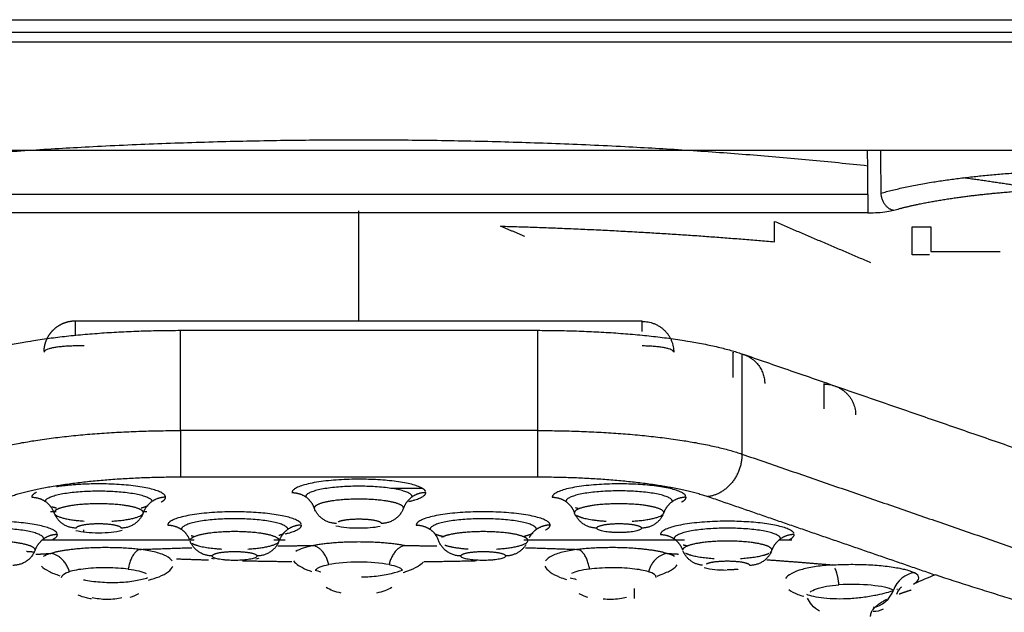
# Model space of a CAD drawing. Header units: millimetres. Extents: x 4946 to 6276, y -4769 to -3439.
# Tile 81 of 195: x 5806 to 5819, y -4062 to -4054. Entities that reach past the tile are written whole.
import ezdxf

# ---------------------------------------------------------------- set-up
doc = ezdxf.new("R2010")
doc.units = ezdxf.units.MM
doc.layers.add('ROXX_NEOmini_FIXTURE', color=7, linetype='Continuous', true_color=0x000000)

msp = doc.modelspace()

# ---------------------------------------------------------------- linework, layer by layer
at = {"layer": 'ROXX_NEOmini_FIXTURE', "color": 18, "lineweight": -3, "true_color": 0x000000}
for points, degree in [([(5785.838, -4054.224), (5825.734, -4054.224), (5865.63, -4054.224)], 2), ([(5857.615, -4054.386), (5824.502, -4054.386), (5791.39, -4054.386)], 2), ([(5857.411, -4054.511), (5824.475, -4054.511), (5791.538, -4054.511)], 2), ([(5799.438, -4055.883), (5824.638, -4055.883), (5849.838, -4055.883)], 2), ([(5816.905, -4056.446), (5816.902, -4056.165), (5816.9, -4055.883)], 2), ([(5817.063, -4055.883), (5817.065, -4056.065), (5817.067, -4056.247), (5817.069, -4056.429)], 3), ([(5816.905, -4056.446), (5810.438, -4056.446), (5803.971, -4056.446)], 2), ([(5816.905, -4056.679), (5810.438, -4056.679), (5803.971, -4056.679)], 2), ([(5810.438, -4058.051), (5810.438, -4057.352), (5810.438, -4056.653)], 2), ([(5812.544, -4056.979), (5812.391, -4056.914), (5812.238, -4056.848)], 2), ([(5815.716, -4056.787), (5816.327, -4057.049), (5816.938, -4057.31)], 2), ([(5815.716, -4057.047), (5815.716, -4056.917), (5815.716, -4056.787)], 2), ([(5817.466, -4057.212), (5817.466, -4057.034), (5817.466, -4056.855)], 2), ([(5817.466, -4056.855), (5817.585, -4056.855), (5817.703, -4056.855)], 2), ([(5817.703, -4056.855), (5817.703, -4057.013), (5817.703, -4057.17)], 2), ([(5817.686, -4057.212), (5817.576, -4057.212), (5817.466, -4057.212)], 2), ([(5817.703, -4057.17), (5818.144, -4057.17), (5818.585, -4057.17)], 2), ([(5806.838, -4058.051), (5810.438, -4058.051), (5814.038, -4058.051)], 2), ([(5808.17, -4059.446), (5808.17, -4058.809), (5808.17, -4058.172)], 2), ([(5808.17, -4058.172), (5810.438, -4058.172), (5812.706, -4058.172)], 2), ([(5812.706, -4058.172), (5812.706, -4058.809), (5812.706, -4059.446)], 2), ([(5806.95, -4058.371), (5806.894, -4058.371), (5806.838, -4058.371)], 2), ([(5815.304, -4058.471), (5817.783, -4059.327), (5820.261, -4060.182)], 2), ([(5815.304, -4058.471), (5815.304, -4059.108), (5815.304, -4059.745)], 2), ([(5812.706, -4059.446), (5810.438, -4059.446), (5808.17, -4059.446)], 2), ([(5815.304, -4059.745), (5817.612, -4060.541), (5819.919, -4061.338)], 2), ([(5808.17, -4060.035), (5810.438, -4060.035), (5812.706, -4060.035)], 2), ([(5811.241, -4060.181), (5811.043, -4060.181), (5810.845, -4060.181)], 2), ([(5814.872, -4060.285), (5816.316, -4060.783), (5817.761, -4061.282)], 2), ([(5806.591, -4060.48), (5806.556, -4060.48), (5806.521, -4060.48)], 2), ([(5807.746, -4060.48), (5807.717, -4060.48), (5807.687, -4060.48)], 2), ([(5809.888, -4060.474), (5809.882, -4060.463), (5809.877, -4060.451), (5809.873, -4060.439)], 3), ([(5813.194, -4060.534), (5813.188, -4060.522), (5813.183, -4060.51), (5813.178, -4060.498)], 3), ([(5806.938, -4060.71), (5806.938, -4060.719), (5806.938, -4060.728), (5806.938, -4060.738)], 3), ([(5808.347, -4060.839), (5807.38, -4060.839), (5806.412, -4060.839)], 2), ([(5808.309, -4060.888), (5808.303, -4060.877), (5808.298, -4060.865), (5808.293, -4060.853)], 3), ([(5809.503, -4060.839), (5809.431, -4060.839), (5809.359, -4060.839)], 2), ([(5814.576, -4060.839), (5813.556, -4060.839), (5812.535, -4060.839)], 2), ([(5815.937, -4060.839), (5815.86, -4060.839), (5815.782, -4060.839)], 2), ([(5806.524, -4061.008), (5806.484, -4061.019), (5806.453, -4061.032), (5806.428, -4061.048)], 3), ([(5808.067, -4061.104), (5808.052, -4061.082), (5808.002, -4061.038), (5807.838, -4060.984), (5807.717, -4060.964), (5807.651, -4060.957)], 3), ([(5809.861, -4060.908), (5809.812, -4060.917), (5809.726, -4060.938), (5809.66, -4060.968), (5809.636, -4060.985)], 3), ([(5813.226, -4060.957), (5813.161, -4060.964), (5813.042, -4060.984), (5812.883, -4061.034), (5812.825, -4061.08), (5812.809, -4061.103)], 3), ([(5814.445, -4061.045), (5814.421, -4061.031), (5814.391, -4061.019), (5814.352, -4061.008)], 3), ([(5814.568, -4061.008), (5814.562, -4060.997), (5814.557, -4060.985), (5814.552, -4060.973)], 3), ([(5808.599, -4061.081), (5808.588, -4061.079), (5808.577, -4061.076), (5808.566, -4061.073)], 3), ([(5810.822, -4061.15), (5810.609, -4061.108), (5810.268, -4061.108), (5810.054, -4061.15)], 3), ([(5806.661, -4061.314), (5806.661, -4061.286), (5806.693, -4061.261), (5806.759, -4061.24)], 3), ([(5807.101, -4061.193), (5807.054, -4061.195), (5806.963, -4061.202), (5806.847, -4061.218), (5806.785, -4061.232), (5806.759, -4061.24)], 3), ([(5807.508, -4061.207), (5807.61, -4061.219), (5807.688, -4061.24), (5807.736, -4061.265)], 3), ([(5809.884, -4061.219), (5809.904, -4061.227), (5809.928, -4061.235), (5809.956, -4061.243)], 3), ([(5809.887, -4061.217), (5809.912, -4061.19), (5809.968, -4061.166), (5810.054, -4061.15)], 3), ([(5810.822, -4061.15), (5810.909, -4061.166), (5810.965, -4061.19), (5810.99, -4061.217)], 3), ([(5813.368, -4061.207), (5813.265, -4061.219), (5813.188, -4061.24), (5813.14, -4061.265)], 3), ([(5813.777, -4061.193), (5813.729, -4061.191), (5813.634, -4061.189), (5813.494, -4061.194), (5813.408, -4061.202), (5813.368, -4061.207)], 3), ([(5814.216, -4061.314), (5814.216, -4061.286), (5814.184, -4061.261), (5814.117, -4061.24)], 3), ([(5815.109, -4061.223), (5814.999, -4061.223), (5814.911, -4061.215), (5814.825, -4061.193)], 3), ([(5816.452, -4061.154), (5816.38, -4061.159), (5816.244, -4061.172), (5816.064, -4061.208), (5815.926, -4061.261), (5815.872, -4061.304), (5815.857, -4061.327)], 3), ([(5817.494, -4061.253), (5817.391, -4061.262), (5817.266, -4061.357), (5817.229, -4061.475)], 3), ([(5817.485, -4061.398), (5817.568, -4061.344), (5817.571, -4061.294), (5817.494, -4061.253)], 3), ([(5813.123, -4061.317), (5813.146, -4061.324), (5813.171, -4061.331), (5813.2, -4061.338)], 3), ([(5817.229, -4061.475), (5817.122, -4061.418), (5816.815, -4061.389), (5816.536, -4061.408)], 3), ([(5817.761, -4061.282), (5817.669, -4061.315), (5817.577, -4061.354), (5817.485, -4061.398)], 3), ([(5807.639, -4061.521), (5807.605, -4061.541), (5807.568, -4061.557), (5807.53, -4061.569)], 3), ([(5813.347, -4061.569), (5813.309, -4061.557), (5813.272, -4061.542), (5813.237, -4061.521)], 3), ([(5813.938, -4061.583), (5813.938, -4061.54), (5813.938, -4061.498), (5813.938, -4061.455)], 3), ([(5816.169, -4061.5), (5816.188, -4061.485), (5816.241, -4061.458), (5816.374, -4061.423), (5816.48, -4061.412), (5816.536, -4061.408)], 3), ([(5816.97, -4061.693), (5817.077, -4061.682), (5817.194, -4061.583), (5817.229, -4061.475)], 3), ([(5817.33, -4061.436), (5817.33, -4061.435), (5817.288, -4061.462), (5817.266, -4061.53)], 3), ([(5817.271, -4061.464), (5817.273, -4061.463), (5817.276, -4061.462), (5817.278, -4061.461)], 3), ([(5807.428, -4061.572), (5807.402, -4061.578), (5807.339, -4061.59), (5807.234, -4061.595), (5807.138, -4061.589), (5807.076, -4061.578), (5807.048, -4061.571)], 3), ([(5813.839, -4061.569), (5813.812, -4061.576), (5813.75, -4061.587), (5813.645, -4061.594), (5813.572, -4061.592), (5813.541, -4061.589)], 3), ([(5817.097, -4061.718), (5817.057, -4061.738), (5817.013, -4061.749), (5816.971, -4061.746)], 3)]:
    msp.add_open_spline(points, degree=degree, dxfattribs=at)
for points, weights in [([(5810.438, -4055.754), (5806.995, -4055.754), (5803.975, -4056.084)], [1, 0.904117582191, 0.871011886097]), ([(5816.902, -4056.084), (5813.882, -4055.754), (5810.438, -4055.754)], [0.871011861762, 0.904117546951, 1]), ([(5817.069, -4056.429), (5817.857, -4056.205), (5819.2, -4056.147)], [1, 0.930955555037, 1]), ([(5819.18, -4056.397), (5818.669, -4056.31), (5818.116, -4056.234)], [0.854848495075, 0.85651778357, 0.860338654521]), ([(5818.069, -4056.48), (5818.597, -4056.407), (5819.222, -4056.38)], [1, 0.981743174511, 1]), ([(5816.905, -4056.446), (5816.905, -4056.64), (5816.905, -4056.679)], [1, 0.713251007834, 1]), ([(5817.069, -4056.429), (5817.072, -4056.622), (5817.233, -4056.645)], [1, 0.713256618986, 1]), ([(5817.233, -4056.645), (5817.576, -4056.547), (5818.069, -4056.48)], [1, 0.983982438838, 1]), ([(5812.238, -4056.848), (5814.047, -4056.899), (5815.716, -4057.047)], [1, 0.990273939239, 1]), ([(5806.838, -4058.234), (5806.838, -4058.051), (5806.838, -4058.051)], [0.909224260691, 0.83734822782, 1]), ([(5814.038, -4058.186), (5814.038, -4058.051), (5814.038, -4058.051)], [0.868311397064, 0.819774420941, 0.93086862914]), ([(5814.038, -4058.059), (5814.438, -4058.059), (5814.438, -4058.451)], [1, 0.707106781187, 1]), ([(5805.572, -4058.471), (5806.438, -4058.172), (5808.17, -4058.172)], [1, 0.866025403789, 1]), ([(5812.706, -4058.172), (5814.438, -4058.172), (5815.304, -4058.471)], [1, 0.866025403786, 1]), ([(5806.838, -4058.371), (5806.438, -4058.371), (5806.438, -4058.451)], [1, 0.707106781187, 1]), ([(5814.438, -4058.451), (5814.438, -4058.371), (5814.038, -4058.371)], [1, 0.707106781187, 1]), ([(5815.193, -4058.77), (5815.193, -4058.378), (5815.193, -4058.458)], [1, 0.707106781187, 1]), ([(5815.304, -4058.473), (5815.593, -4058.554), (5815.593, -4058.849)], [0.910357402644, 0.762346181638, 1]), ([(5816.348, -4059.168), (5816.348, -4058.776), (5816.348, -4058.856)], [1, 0.707106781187, 1]), ([(5816.348, -4058.856), (5816.748, -4058.856), (5816.748, -4059.248)], [1, 0.707106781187, 1]), ([(5805.572, -4059.745), (5806.438, -4059.446), (5808.17, -4059.446)], [1, 0.866025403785, 1]), ([(5808.17, -4059.446), (5808.17, -4059.935), (5808.17, -4060.035)], [1, 0.707106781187, 1]), ([(5812.706, -4059.446), (5814.438, -4059.446), (5815.304, -4059.745)], [1, 0.866025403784, 1]), ([(5812.706, -4059.446), (5812.706, -4059.935), (5812.706, -4060.035)], [1, 0.70710678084, 1]), ([(5806.005, -4060.284), (5806.727, -4060.035), (5808.17, -4060.035)], [1, 0.865997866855, 1]), ([(5812.706, -4060.035), (5814.151, -4060.035), (5814.872, -4060.285)], [1, 0.865857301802, 1]), ([(5806.341, -4060.232), (5806.282, -4060.262), (5806.282, -4060.294)], [0.89090483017, 0.927512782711, 1]), ([(5809.588, -4060.235), (5809.684, -4060.235), (5809.761, -4060.288)], [1, 0.953020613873, 1]), ([(5811.071, -4060.348), (5811.288, -4060.299), (5811.288, -4060.235)], [0.854171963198, 0.863071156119, 1]), ([(5811.288, -4060.235), (5811.193, -4060.235), (5811.115, -4060.288)], [1, 0.953020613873, 1]), ([(5806.282, -4060.294), (5806.378, -4060.294), (5806.455, -4060.348)], [1, 0.953020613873, 1]), ([(5806.565, -4060.49), (5806.533, -4060.402), (5806.455, -4060.348)], [1, 0.952977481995, 1]), ([(5807.674, -4060.429), (5807.729, -4060.414), (5807.763, -4060.397)], [0.879375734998, 0.883506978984, 0.904162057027]), ([(5807.809, -4060.348), (5807.731, -4060.402), (5807.699, -4060.49)], [1, 0.952978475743, 1]), ([(5807.982, -4060.294), (5807.887, -4060.294), (5807.809, -4060.348)], [1, 0.953020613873, 1]), ([(5807.924, -4060.356), (5807.982, -4060.326), (5807.982, -4060.294)], [0.89090483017, 0.927512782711, 1]), ([(5809.871, -4060.431), (5809.839, -4060.342), (5809.761, -4060.288)], [1, 0.95297187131, 1]), ([(5811.115, -4060.288), (5811.037, -4060.342), (5811.005, -4060.431)], [1, 0.952978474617, 1]), ([(5812.894, -4060.294), (5812.989, -4060.294), (5813.067, -4060.348)], [1, 0.953020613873, 1]), ([(5813.177, -4060.49), (5813.145, -4060.402), (5813.067, -4060.348)], [1, 0.952977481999, 1]), ([(5814.421, -4060.348), (5814.343, -4060.402), (5814.311, -4060.49)], [1, 0.952978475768, 1]), ([(5814.594, -4060.294), (5814.499, -4060.294), (5814.421, -4060.348)], [1, 0.953020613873, 1]), ([(5814.536, -4060.356), (5814.594, -4060.326), (5814.594, -4060.294)], [0.89090483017, 0.927512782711, 1]), ([(5806.54, -4060.413), (5806.565, -4060.422), (5806.596, -4060.43)], [0.935373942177, 0.917558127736, 0.905307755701]), ([(5806.565, -4060.49), (5806.565, -4060.571), (5806.947, -4060.597)], [1, 0.772177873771, 0.898775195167]), ([(5807.299, -4060.598), (5807.699, -4060.573), (5807.699, -4060.49)], [0.906041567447, 0.765883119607, 1]), ([(5807.696, -4060.499), (5807.621, -4060.686), (5807.417, -4060.686)], [0.99001515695, 0.821759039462, 1]), ([(5810.154, -4060.627), (5809.968, -4060.626), (5809.885, -4060.464)], [1, 0.835808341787, 0.965657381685]), ([(5811.005, -4060.431), (5810.935, -4060.626), (5810.723, -4060.627)], [1, 0.816622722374, 1]), ([(5813.188, -4060.425), (5813.205, -4060.43), (5813.223, -4060.434)], [0.913709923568, 0.906003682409, 0.899976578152]), ([(5813.911, -4060.598), (5814.311, -4060.573), (5814.311, -4060.49)], [0.906041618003, 0.765883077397, 1]), ([(5814.298, -4060.521), (5814.216, -4060.686), (5814.028, -4060.686)], [0.967741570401, 0.834493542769, 1]), ([(5806.848, -4060.686), (5806.662, -4060.686), (5806.58, -4060.523)], [1, 0.835803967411, 0.965647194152]), ([(5806.848, -4060.686), (5806.848, -4060.657), (5806.962, -4060.64)], [1, 0.893626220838, 1]), ([(5806.962, -4060.64), (5807.132, -4060.615), (5807.302, -4060.64)], [1, 0.802133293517, 1]), ([(5807.302, -4060.64), (5807.417, -4060.657), (5807.417, -4060.686)], [1, 0.893630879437, 1]), ([(5810.173, -4060.606), (5810.203, -4060.591), (5810.268, -4060.581)], [0.948836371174, 0.936427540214, 1]), ([(5810.268, -4060.581), (5810.438, -4060.556), (5810.608, -4060.581)], [1, 0.802150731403, 1]), ([(5810.608, -4060.581), (5810.723, -4060.598), (5810.723, -4060.627)], [1, 0.893624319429, 1]), ([(5813.46, -4060.686), (5813.274, -4060.686), (5813.191, -4060.523)], [1, 0.835803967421, 0.965647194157]), ([(5813.202, -4060.523), (5813.291, -4060.58), (5813.577, -4060.598)], [0.905829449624, 0.801177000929, 0.906037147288]), ([(5813.46, -4060.686), (5813.46, -4060.657), (5813.574, -4060.64)], [1, 0.893626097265, 1]), ([(5813.574, -4060.64), (5813.744, -4060.615), (5813.914, -4060.64)], [1, 0.802133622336, 1]), ([(5813.914, -4060.64), (5814.028, -4060.657), (5814.028, -4060.686)], [1, 0.893630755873, 1]), ([(5806.608, -4060.768), (5806.513, -4060.768), (5806.435, -4060.822)], [1, 0.953020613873, 1]), ([(5806.55, -4060.83), (5806.608, -4060.8), (5806.608, -4060.768)], [0.89090483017, 0.927512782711, 1]), ([(5808.009, -4060.648), (5808.104, -4060.648), (5808.182, -4060.702)], [1, 0.953020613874, 1]), ([(5808.292, -4060.844), (5808.26, -4060.756), (5808.182, -4060.702)], [1, 0.952977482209, 1]), ([(5809.421, -4060.778), (5809.462, -4060.765), (5809.489, -4060.751)], [0.881539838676, 0.887428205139, 0.904162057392]), ([(5809.536, -4060.702), (5809.458, -4060.756), (5809.426, -4060.844)], [1, 0.952979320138, 1]), ([(5809.503, -4060.759), (5809.709, -4060.711), (5809.709, -4060.648)], [0.854753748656, 0.866811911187, 1]), ([(5809.709, -4060.648), (5809.614, -4060.648), (5809.536, -4060.702)], [1, 0.953020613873, 1]), ([(5811.167, -4060.648), (5811.263, -4060.648), (5811.341, -4060.702)], [1, 0.953020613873, 1]), ([(5811.45, -4060.844), (5811.419, -4060.756), (5811.341, -4060.702)], [1, 0.952977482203, 1]), ([(5811.406, -4060.76), (5811.451, -4060.779), (5811.521, -4060.794)], [0.950933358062, 0.910796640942, 0.89285230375]), ([(5812.543, -4060.787), (5812.609, -4060.771), (5812.648, -4060.751)], [0.878565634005, 0.880741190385, 0.904162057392]), ([(5812.694, -4060.702), (5812.635, -4060.743), (5812.602, -4060.806)], [1, 0.963900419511, 0.983230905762]), ([(5812.867, -4060.648), (5812.772, -4060.648), (5812.694, -4060.702)], [1, 0.953020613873, 1]), ([(5812.809, -4060.71), (5812.867, -4060.68), (5812.867, -4060.648)], [0.89090483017, 0.927512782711, 1]), ([(5814.268, -4060.768), (5814.363, -4060.768), (5814.441, -4060.822)], [1, 0.953020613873, 1]), ([(5815.968, -4060.768), (5815.873, -4060.768), (5815.795, -4060.822)], [1, 0.953020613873, 1]), ([(5815.91, -4060.83), (5815.968, -4060.8), (5815.968, -4060.768)], [0.89090483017, 0.927512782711, 1]), ([(5806.435, -4060.822), (5806.357, -4060.876), (5806.325, -4060.964)], [1, 0.952974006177, 1]), ([(5808.575, -4061.04), (5808.389, -4061.04), (5808.306, -4060.878)], [1, 0.835806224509, 0.96564745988]), ([(5808.307, -4060.781), (5808.323, -4060.785), (5808.341, -4060.789)], [0.911810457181, 0.904618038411, 0.898971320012]), ([(5808.321, -4060.881), (5808.414, -4060.935), (5808.692, -4060.952)], [0.900530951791, 0.803902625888, 0.906036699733]), ([(5809.026, -4060.952), (5809.426, -4060.928), (5809.426, -4060.844)], [0.906041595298, 0.76588309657, 1]), ([(5809.417, -4060.866), (5809.338, -4061.04), (5809.143, -4061.04)], [0.976468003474, 0.829257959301, 1]), ([(5811.016, -4060.908), (5810.438, -4060.801), (5809.861, -4060.908)], [1, 0.733874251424, 1]), ([(5811.733, -4061.04), (5811.521, -4061.04), (5811.45, -4060.844)], [1, 0.816623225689, 1]), ([(5812.185, -4060.952), (5812.585, -4060.928), (5812.585, -4060.844)], [0.906041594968, 0.765883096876, 1]), ([(5814.551, -4060.964), (5814.519, -4060.876), (5814.441, -4060.822)], [1, 0.952971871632, 1]), ([(5815.795, -4060.822), (5815.717, -4060.876), (5815.685, -4060.964)], [1, 0.952979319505, 1]), ([(5806.325, -4060.964), (5806.255, -4061.16), (5806.043, -4061.16)], [1, 0.816638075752, 1]), ([(5806.217, -4060.981), (5806.26, -4060.984), (5806.303, -4060.987)], [0.901662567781, 0.902377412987, 0.903102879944]), ([(5806.332, -4061.019), (5806.428, -4061.013), (5806.524, -4061.008)], [0.999558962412, 0.999757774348, 1]), ([(5807.651, -4060.957), (5806.969, -4060.879), (5806.524, -4061.008)], [1, 0.733874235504, 1]), ([(5806.759, -4061.24), (5806.702, -4061.032), (5806.524, -4061.008)], [1, 0.811962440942, 1]), ([(5807.651, -4060.957), (5807.543, -4060.994), (5807.508, -4061.207)], [1, 0.811962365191, 1]), ([(5807.651, -4060.957), (5807.983, -4060.945), (5808.317, -4060.935)], [1, 0.999179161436, 0.998856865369]), ([(5808.575, -4061.04), (5808.575, -4061.012), (5808.689, -4060.995)], [1, 0.893624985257, 1]), ([(5808.689, -4060.995), (5808.859, -4060.97), (5809.029, -4060.995)], [1, 0.802133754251, 1]), ([(5809.029, -4060.995), (5809.143, -4061.012), (5809.143, -4061.04)], [1, 0.89363176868, 1]), ([(5809.407, -4060.912), (5809.634, -4060.909), (5809.861, -4060.908)], [0.999121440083, 0.999447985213, 1]), ([(5810.054, -4061.15), (5810.007, -4060.939), (5809.861, -4060.908)], [1, 0.811962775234, 1]), ([(5811.016, -4060.908), (5810.869, -4060.939), (5810.822, -4061.15)], [1, 0.811962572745, 1]), ([(5811.016, -4060.908), (5811.223, -4060.909), (5811.429, -4060.912)], [1, 0.999496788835, 0.999180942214]), ([(5811.53, -4060.902), (5811.634, -4060.937), (5811.825, -4060.951)], [0.867067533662, 0.829534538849, 0.896255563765]), ([(5811.733, -4061.04), (5811.733, -4061.012), (5811.848, -4060.995)], [1, 0.893624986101, 1]), ([(5811.848, -4060.995), (5812.017, -4060.97), (5812.187, -4060.995)], [1, 0.802133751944, 1]), ([(5812.187, -4060.995), (5812.302, -4061.012), (5812.302, -4061.04)], [1, 0.893631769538, 1]), ([(5812.558, -4060.9), (5812.47, -4061.04), (5812.302, -4061.04)], [0.946928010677, 0.848805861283, 1]), ([(5812.554, -4060.935), (5812.891, -4060.945), (5813.226, -4060.957)], [0.998852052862, 0.999172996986, 1]), ([(5814.352, -4061.008), (5813.907, -4060.879), (5813.226, -4060.957)], [1, 0.733874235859, 1]), ([(5813.368, -4061.207), (5813.334, -4060.994), (5813.226, -4060.957)], [1, 0.811962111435, 1]), ([(5814.352, -4061.008), (5814.174, -4061.032), (5814.117, -4061.24)], [1, 0.811963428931, 1]), ([(5814.352, -4061.008), (5814.424, -4061.012), (5814.496, -4061.016)], [1, 0.999817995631, 0.999660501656]), ([(5814.559, -4060.898), (5814.586, -4060.906), (5814.62, -4060.914)], [0.915550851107, 0.902059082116, 0.893459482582]), ([(5814.801, -4061.159), (5814.638, -4061.141), (5814.565, -4060.998)], [0.968883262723, 0.84938550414, 0.965657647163]), ([(5814.588, -4061.004), (5814.686, -4061.056), (5814.951, -4061.072)], [0.893093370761, 0.808002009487, 0.90603802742]), ([(5815.285, -4061.072), (5815.547, -4061.056), (5815.646, -4061.006)], [0.906044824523, 0.80927819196, 0.89090421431]), ([(5815.673, -4060.994), (5815.591, -4061.16), (5815.402, -4061.16)], [0.969418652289, 0.833457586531, 1]), ([(5815.663, -4060.996), (5815.685, -4060.98), (5815.685, -4060.964)], [0.910301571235, 0.944715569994, 1]), ([(5808.119, -4061.077), (5808.324, -4061.084), (5808.529, -4061.09)], [0.938773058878, 0.943380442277, 0.948236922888]), ([(5808.96, -4061.101), (5809.272, -4061.107), (5809.585, -4061.111)], [0.958767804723, 0.966681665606, 0.975190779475]), ([(5811.269, -4061.112), (5811.601, -4061.108), (5811.932, -4061.1)], [0.975814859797, 0.966749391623, 0.958356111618]), ([(5814.853, -4061.14), (5814.883, -4061.125), (5814.948, -4061.115)], [0.94883594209, 0.93642669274, 1]), ([(5814.948, -4061.115), (5815.118, -4061.09), (5815.288, -4061.115)], [1, 0.80215073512, 1]), ([(5815.288, -4061.115), (5815.402, -4061.132), (5815.402, -4061.16)], [1, 0.893625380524, 1]), ([(5815.619, -4061.088), (5816.041, -4061.118), (5816.452, -4061.154)], [0.998699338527, 0.998910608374, 1]), ([(5816.452, -4061.154), (5817.204, -4061.108), (5817.494, -4061.253)], [1, 0.733874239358, 1]), ([(5815.254, -4061.21), (5815.191, -4061.217), (5815.118, -4061.217)], [0.871362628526, 0.904544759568, 0.99955258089]), ([(5816.536, -4061.408), (5816.523, -4061.271), (5816.485, -4061.196)], [1, 0.870057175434, 0.919710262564]), ([(5817.3, -4061.523), (5817.371, -4061.497), (5817.455, -4061.472)], [0.87161345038, 0.865362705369, 0.861275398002]), ([(5816.938, -4061.808), (5816.938, -4061.695), (5817.144, -4061.59)], [1, 0.927512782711, 0.89090483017])]:
    msp.add_rational_spline(points, weights, degree=2, dxfattribs=at)
for points, knots in [([(5816.905, -4056.679), (5816.949, -4056.679), (5817.032, -4056.676), (5817.148, -4056.664), (5817.207, -4056.652), (5817.233, -4056.645)], [0, 0, 0, 0, 0.1292147, 0.2584294, 0.3876385, 0.3876385, 0.3876385, 0.3876385]), ([(5807.429, -4060.718), (5807.34, -4060.741), (5807.248, -4060.749), (5807.132, -4060.749), (5807.019, -4060.749), (5806.928, -4060.741), (5806.84, -4060.719)], [0.4823698, 0.4823698, 0.4823698, 0.4823698, 0.8114381, 0.8114381, 0.8114381, 1.1353503, 1.1353503, 1.1353503, 1.1353503]), ([(5810.707, -4060.665), (5810.626, -4060.683), (5810.541, -4060.689), (5810.438, -4060.689), (5810.325, -4060.689), (5810.234, -4060.681), (5810.146, -4060.66)], [0.5169353, 0.5169353, 0.5169353, 0.5169353, 0.8114275, 0.8114275, 0.8114275, 1.1353398, 1.1353398, 1.1353398, 1.1353398]), ([(5809.164, -4061.07), (5809.162, -4061.071), (5809.161, -4061.071), (5809.16, -4061.071), (5809.149, -4061.074), (5809.139, -4061.077), (5809.128, -4061.079)], [0.47249848, 0.47249848, 0.47249848, 0.47249848, 0.47711286, 0.47711286, 0.47711286, 0.51668782, 0.51668782, 0.51668782, 0.51668782]), ([(5809.608, -4061.103), (5809.622, -4061.123), (5809.667, -4061.163), (5809.749, -4061.205), (5809.814, -4061.229), (5809.834, -4061.236)], [-1.2549021, -1.2549021, -1.2549021, -1.2549021, -1.0457517, -0.8366014, -0.7492073, -0.7492073, -0.7492073, -0.7492073]), ([(5811.002, -4061.25), (5811.023, -4061.243), (5811.092, -4061.22), (5811.19, -4061.174), (5811.241, -4061.135), (5811.258, -4061.115)], [-1.5963452, -1.5963452, -1.5963452, -1.5963452, -1.5201172, -1.3301025, -1.1400879, -1.1400879, -1.1400879, -1.1400879]), ([(5806.407, -4061.169), (5806.427, -4061.191), (5806.482, -4061.232), (5806.586, -4061.274), (5806.639, -4061.291)], [0.7401096, 0.7401096, 0.7401096, 0.7401096, 0.9868127, 1.200626, 1.200626, 1.200626, 1.200626]), ([(5807.508, -4061.207), (5807.468, -4061.202), (5807.382, -4061.194), (5807.243, -4061.189), (5807.148, -4061.191), (5807.101, -4061.193)], [0, 0, 0, 0, 0.1416272, 0.2832544, 0.4248816, 0.4248816, 0.4248816, 0.4248816]), ([(5807.766, -4061.347), (5807.816, -4061.334), (5807.908, -4061.304), (5808.025, -4061.243), (5808.067, -4061.193), (5808.075, -4061.17)], [2.4950614, 2.4950614, 2.4950614, 2.4950614, 2.713735, 2.9604382, 3.2071414, 3.2071414, 3.2071414, 3.2071414]), ([(5810.469, -4061.307), (5810.496, -4061.307), (5810.523, -4061.306), (5810.55, -4061.304), (5810.586, -4061.302), (5810.622, -4061.299), (5810.657, -4061.295), (5810.727, -4061.287), (5810.793, -4061.275), (5810.85, -4061.262), (5810.907, -4061.248), (5810.957, -4061.233), (5810.992, -4061.219)], [1.215667, 1.215667, 1.215667, 1.215667, 1.2976072, 1.2976072, 1.2976072, 1.4094959, 1.4094959, 1.4094959, 1.6340648, 1.6340648, 1.6340648, 1.8566014, 1.8566014, 1.8566014, 1.8566014]), ([(5812.801, -4061.171), (5812.811, -4061.195), (5812.86, -4061.247), (5812.967, -4061.303), (5813.043, -4061.329), (5813.075, -4061.338)], [0.98672, 0.98672, 0.98672, 0.98672, 1.2334, 1.48008, 1.6257828, 1.6257828, 1.6257828, 1.6257828]), ([(5814.117, -4061.24), (5814.091, -4061.232), (5814.029, -4061.218), (5813.914, -4061.202), (5813.824, -4061.195), (5813.777, -4061.193)], [0, 0, 0, 0, 0.1414562, 0.2829124, 0.4243686, 0.4243686, 0.4243686, 0.4243686]), ([(5814.227, -4061.295), (5814.241, -4061.29), (5814.317, -4061.264), (5814.421, -4061.215), (5814.468, -4061.174), (5814.481, -4061.154)], [2.9078498, 2.9078498, 2.9078498, 2.9078498, 2.96016, 3.20684, 3.4535201, 3.4535201, 3.4535201, 3.4535201]), ([(5806.938, -4061.343), (5806.946, -4061.345), (5806.954, -4061.346), (5806.963, -4061.348), (5807.031, -4061.359), (5807.105, -4061.368), (5807.179, -4061.373), (5807.217, -4061.375), (5807.254, -4061.377), (5807.291, -4061.377), (5807.328, -4061.378), (5807.365, -4061.377), (5807.401, -4061.375), (5807.436, -4061.374), (5807.471, -4061.371), (5807.505, -4061.367), (5807.538, -4061.364), (5807.57, -4061.359), (5807.6, -4061.354), (5807.66, -4061.343), (5807.713, -4061.33), (5807.754, -4061.316)], [0.8999753, 0.8999753, 0.8999753, 0.8999753, 0.9272046, 0.9272046, 0.9272046, 1.1538293, 1.1538293, 1.1538293, 1.2658939, 1.2658939, 1.2658939, 1.3773071, 1.3773071, 1.3773071, 1.4883567, 1.4883567, 1.4883567, 1.5993455, 1.5993455, 1.5993455, 1.8214028, 1.8214028, 1.8214028, 1.8214028]), ([(5819.29, -4061.753), (5819.245, -4061.742), (5819.128, -4061.71), (5818.924, -4061.65), (5818.702, -4061.582), (5818.474, -4061.51), (5818.161, -4061.411), (5817.921, -4061.334), (5817.761, -4061.282)], [-2.63416, -2.63416, -2.63416, -2.63416, -2.257828, -1.881497, -1.505166, -1.128835, -0.752503, 0, 0, 0, 0]), ([(5810.213, -4061.513), (5810.176, -4061.505), (5810.142, -4061.495), (5810.108, -4061.482), (5810.078, -4061.471), (5810.049, -4061.457), (5810.021, -4061.44)], [1.0078275, 1.0078275, 1.0078275, 1.0078275, 1.1336644, 1.1336644, 1.1336644, 1.246137, 1.246137, 1.246137, 1.246137]), ([(5810.856, -4061.44), (5810.828, -4061.457), (5810.798, -4061.471), (5810.768, -4061.482), (5810.734, -4061.495), (5810.699, -4061.505), (5810.662, -4061.513)], [0.2992809, 0.2992809, 0.2992809, 0.2992809, 0.4123292, 0.4123292, 0.4123292, 0.5382772, 0.5382772, 0.5382772, 0.5382772]), ([(5815.898, -4061.467), (5815.927, -4061.489), (5815.989, -4061.522), (5816.063, -4061.545), (5816.089, -4061.552)], [-1.8794477, -1.8794477, -1.8794477, -1.8794477, -1.6445167, -1.5245895, -1.5245895, -1.5245895, -1.5245895]), ([(5816.124, -4061.526), (5816.144, -4061.534), (5816.175, -4061.544), (5816.213, -4061.552), (5816.251, -4061.561), (5816.296, -4061.568), (5816.345, -4061.573), (5816.395, -4061.579), (5816.45, -4061.582), (5816.506, -4061.583), (5816.563, -4061.584), (5816.622, -4061.583), (5816.682, -4061.579), (5816.742, -4061.575), (5816.802, -4061.569), (5816.859, -4061.561), (5816.918, -4061.553), (5816.974, -4061.543), (5817.026, -4061.533), (5817.105, -4061.516), (5817.178, -4061.496), (5817.233, -4061.478)], [0.467954, 0.467954, 0.467954, 0.467954, 0.640764, 0.640764, 0.640764, 0.814952, 0.814952, 0.814952, 0.991336, 0.991336, 0.991336, 1.170087, 1.170087, 1.170087, 1.350939, 1.350939, 1.350939, 1.532805, 1.532805, 1.532805, 1.815383, 1.815383, 1.815383, 1.815383]), ([(5807.041, -4061.587), (5807.019, -4061.583), (5806.997, -4061.578), (5806.976, -4061.573), (5806.94, -4061.564), (5806.906, -4061.553), (5806.872, -4061.538)], [0.9576052, 0.9576052, 0.9576052, 0.9576052, 1.0313984, 1.0313984, 1.0313984, 1.1575656, 1.1575656, 1.1575656, 1.1575656]), ([(5816.29, -4061.742), (5816.254, -4061.721), (5816.22, -4061.695), (5816.191, -4061.661), (5816.17, -4061.636), (5816.151, -4061.607), (5816.138, -4061.576)], [0.1287854, 0.1287854, 0.1287854, 0.1287854, 0.2695897, 0.2695897, 0.2695897, 0.375912, 0.375912, 0.375912, 0.375912])]:
    msp.add_open_spline(points, degree=3, knots=knots, dxfattribs=at)
for points, weights, degree, knots in [([(5806.438, -4058.439), (5806.44, -4058.393), (5806.449, -4058.348), (5806.466, -4058.304), (5806.486, -4058.253), (5806.516, -4058.207), (5806.555, -4058.168), (5806.594, -4058.129), (5806.64, -4058.099), (5806.691, -4058.079), (5806.739, -4058.06), (5806.789, -4058.051), (5806.838, -4058.051)], [0.919745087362, 0.879826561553, 0.849453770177, 0.828626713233, 0.805906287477, 0.794546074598, 0.794546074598, 0.794546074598, 0.805906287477, 0.828626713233, 0.85134713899, 0.885427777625, 0.930868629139], 3, [0, 0, 0, 0, 0.1396263, 0.1396263, 0.1396263, 0.30414, 0.30414, 0.30414, 0.4686537, 0.4686537, 0.4686537, 0.6203316, 0.6203316, 0.6203316, 0.6203316]), ([(5815.304, -4059.745), (5815.304, -4059.948), (5815.178, -4060.106), (5815.051, -4060.264), (5814.872, -4060.285)], [1, 0.923878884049, 1, 0.923878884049, 1], 2, [-0.7854016, -0.7854016, -0.7854016, -0.3927008, -0.3927008, 0, 0, 0]), ([(5807.982, -4060.294), (5807.982, -4060.124), (5807.132, -4060.124), (5806.831, -4060.124), (5806.596, -4060.162)], [1, 0.707106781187, 1, 0.871804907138, 0.855828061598], 2, [-2.670354, -2.670354, -2.670354, -1.335177, -1.335177, -0.750789, -0.750789, -0.750789]), ([(5811.284, -4060.217), (5811.206, -4060.065), (5810.438, -4060.065), (5809.588, -4060.065), (5809.588, -4060.235)], [0.961778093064, 0.727660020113, 1, 0.707106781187, 1], 2, [-2.57666, -2.57666, -2.57666, -1.335177, -1.335177, 0, 0, 0]), ([(5814.59, -4060.277), (5814.512, -4060.124), (5813.744, -4060.124), (5812.894, -4060.124), (5812.894, -4060.294)], [0.961778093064, 0.727660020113, 1, 0.707106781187, 1], 2, [-2.57666, -2.57666, -2.57666, -1.335177, -1.335177, 0, 0, 0]), ([(5806.455, -4060.348), (5806.455, -4060.213), (5807.132, -4060.213), (5807.809, -4060.213), (5807.809, -4060.348)], [1, 0.707106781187, 1, 0.707106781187, 1], 2, [0, 0, 0, 1.063107, 1.063107, 2.126214, 2.126214, 2.126214]), ([(5811.115, -4060.288), (5811.115, -4060.154), (5810.438, -4060.154), (5809.761, -4060.154), (5809.761, -4060.288)], [1, 0.707106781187, 1, 0.707106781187, 1], 2, [0, 0, 0, 1.063107, 1.063107, 2.126214, 2.126214, 2.126214]), ([(5814.421, -4060.348), (5814.421, -4060.213), (5813.744, -4060.213), (5813.067, -4060.213), (5813.067, -4060.348)], [1, 0.707106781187, 1, 0.707106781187, 1], 2, [0, 0, 0, 1.063107, 1.063107, 2.126214, 2.126214, 2.126214]), ([(5807.697, -4060.479), (5807.676, -4060.438), (5807.533, -4060.41), (5807.367, -4060.377), (5807.132, -4060.377), (5806.897, -4060.377), (5806.731, -4060.41), (5806.607, -4060.435), (5806.575, -4060.469)], [0.982661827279, 0.933855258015, 1, 0.923878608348, 1, 0.923878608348, 1, 0.941863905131, 0.972528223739], 2, [-1.723321, -1.723321, -1.723321, -1.336275, -1.336275, -0.89085, -0.89085, -0.445425, -0.445425, -0.105241, -0.105241, -0.105241]), ([(5811.005, -4060.431), (5811.005, -4060.384), (5810.839, -4060.351), (5810.673, -4060.318), (5810.438, -4060.318), (5810.203, -4060.318), (5810.037, -4060.351), (5809.871, -4060.384), (5809.871, -4060.431)], [1, 0.92387860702, 1, 0.92387860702, 1, 0.92387860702, 1, 0.92387860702, 1], 2, [-1.781694, -1.781694, -1.781694, -1.33627, -1.33627, -0.890847, -0.890847, -0.445423, -0.445423, 0, 0, 0]), ([(5814.311, -4060.49), (5814.311, -4060.443), (5814.145, -4060.41), (5813.979, -4060.377), (5813.744, -4060.377), (5813.509, -4060.377), (5813.343, -4060.41), (5813.177, -4060.443), (5813.177, -4060.49)], [1, 0.923878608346, 1, 0.923878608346, 1, 0.923878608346, 1, 0.923878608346, 1], 2, [-1.7817, -1.7817, -1.7817, -1.336275, -1.336275, -0.89085, -0.89085, -0.445425, -0.445425, 0, 0, 0]), ([(5809.705, -4060.631), (5809.627, -4060.479), (5808.859, -4060.479), (5808.009, -4060.479), (5808.009, -4060.648)], [0.961778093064, 0.727660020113, 1, 0.707106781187, 1], 2, [-2.57666, -2.57666, -2.57666, -1.335177, -1.335177, 0, 0, 0]), ([(5812.867, -4060.648), (5812.867, -4060.479), (5812.017, -4060.479), (5811.167, -4060.479), (5811.167, -4060.648)], [1, 0.707106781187, 1, 0.707106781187, 1], 2, [-2.670354, -2.670354, -2.670354, -1.335177, -1.335177, 0, 0, 0]), ([(5806.604, -4060.751), (5806.526, -4060.599), (5805.758, -4060.599), (5804.908, -4060.599), (5804.908, -4060.768)], [0.961778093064, 0.727660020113, 1, 0.707106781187, 1], 2, [-2.57666, -2.57666, -2.57666, -1.335177, -1.335177, 0, 0, 0]), ([(5809.536, -4060.702), (5809.536, -4060.567), (5808.859, -4060.567), (5808.182, -4060.567), (5808.182, -4060.702)], [1, 0.707106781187, 1, 0.707106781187, 1], 2, [0, 0, 0, 1.063107, 1.063107, 2.126214, 2.126214, 2.126214]), ([(5812.694, -4060.702), (5812.694, -4060.567), (5812.017, -4060.567), (5811.341, -4060.567), (5811.341, -4060.702)], [1, 0.707106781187, 1, 0.707106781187, 1], 2, [0, 0, 0, 1.063107, 1.063107, 2.126214, 2.126214, 2.126214]), ([(5815.964, -4060.751), (5815.886, -4060.599), (5815.118, -4060.599), (5814.268, -4060.599), (5814.268, -4060.768)], [0.961778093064, 0.727660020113, 1, 0.707106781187, 1], 2, [-2.57666, -2.57666, -2.57666, -1.335177, -1.335177, 0, 0, 0]), ([(5806.435, -4060.822), (5806.435, -4060.687), (5805.758, -4060.687), (5805.082, -4060.687), (5805.082, -4060.822)], [1, 0.707106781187, 1, 0.707106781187, 1], 2, [0, 0, 0, 1.063107, 1.063107, 2.126214, 2.126214, 2.126214]), ([(5809.426, -4060.844), (5809.426, -4060.798), (5809.26, -4060.764), (5809.094, -4060.731), (5808.859, -4060.731), (5808.624, -4060.731), (5808.458, -4060.764), (5808.292, -4060.798), (5808.292, -4060.844)], [1, 0.923878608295, 1, 0.923878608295, 1, 0.923878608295, 1, 0.923878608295, 1], 2, [-1.781701, -1.781701, -1.781701, -1.336275, -1.336275, -0.89085, -0.89085, -0.445425, -0.445425, 0, 0, 0]), ([(5812.585, -4060.844), (5812.585, -4060.798), (5812.418, -4060.764), (5812.252, -4060.731), (5812.017, -4060.731), (5811.783, -4060.731), (5811.616, -4060.764), (5811.533, -4060.781), (5811.489, -4060.803)], [1, 0.923878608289, 1, 0.923878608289, 1, 0.923878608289, 1, 0.960053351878, 0.962032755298], 2, [-1.781701, -1.781701, -1.781701, -1.336275, -1.336275, -0.89085, -0.89085, -0.445425, -0.445425, -0.211677, -0.211677, -0.211677]), ([(5814.028, -4060.686), (5814.028, -4060.743), (5813.744, -4060.743), (5813.46, -4060.743), (5813.46, -4060.686)], [1, 0.707107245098, 1, 0.707107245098, 1], 2, [0, 0, 0, 0.4466716, 0.4466716, 0.8933433, 0.8933433, 0.8933433]), ([(5815.795, -4060.822), (5815.795, -4060.687), (5815.118, -4060.687), (5814.441, -4060.687), (5814.441, -4060.822)], [1, 0.707106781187, 1, 0.707106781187, 1], 2, [0, 0, 0, 1.063107, 1.063107, 2.126214, 2.126214, 2.126214]), ([(5806.325, -4060.964), (5806.325, -4060.918), (5806.159, -4060.884), (5805.993, -4060.851), (5805.758, -4060.851), (5805.523, -4060.851), (5805.357, -4060.884), (5805.191, -4060.918), (5805.191, -4060.964)], [1, 0.92387860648, 1, 0.92387860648, 1, 0.92387860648, 1, 0.92387860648, 1], 2, [-1.781694, -1.781694, -1.781694, -1.336271, -1.336271, -0.890847, -0.890847, -0.445424, -0.445424, 0, 0, 0]), ([(5815.685, -4060.964), (5815.685, -4060.918), (5815.519, -4060.884), (5815.353, -4060.851), (5815.118, -4060.851), (5814.883, -4060.851), (5814.717, -4060.884), (5814.551, -4060.918), (5814.551, -4060.964)], [1, 0.923878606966, 1, 0.923878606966, 1, 0.923878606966, 1, 0.923878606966, 1], 2, [-1.781695, -1.781695, -1.781695, -1.336271, -1.336271, -0.890847, -0.890847, -0.445424, -0.445424, 0, 0, 0]), ([(5809.143, -4061.04), (5809.143, -4061.097), (5808.859, -4061.097), (5808.575, -4061.097), (5808.575, -4061.04)], [1, 0.707107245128, 1, 0.707107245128, 1], 2, [0, 0, 0, 0.4466736, 0.4466736, 0.8933472, 0.8933472, 0.8933472]), ([(5812.302, -4061.04), (5812.302, -4061.097), (5812.017, -4061.097), (5811.733, -4061.097), (5811.733, -4061.04)], [1, 0.707107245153, 1, 0.707107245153, 1], 2, [0, 0, 0, 0.4466736, 0.4466736, 0.8933472, 0.8933472, 0.8933472])]:
    msp.add_rational_spline(points, weights, degree=degree, knots=knots, dxfattribs=at)

doc.saveas('drawing.dxf')
